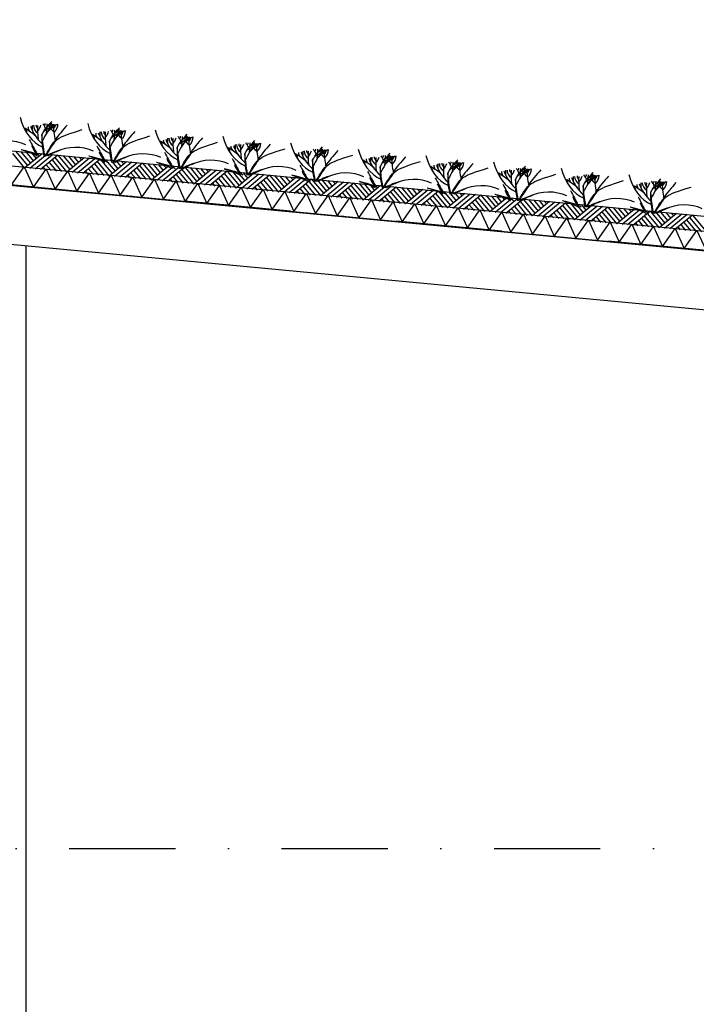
# Model space of a CAD drawing. Extents: x -19795 to 103381, y 127200 to 154480.
# Tile 20 of 76: x 13492 to 16677, y 142082 to 146719. Entities that reach past the tile are written whole.
import ezdxf

# ---------------------------------------------------------------- set-up
doc = ezdxf.new("R2010")
doc.units = 0
doc.header["$LTSCALE"] = 1000
doc.header["$MEASUREMENT"] = 0
doc.linetypes.add('DASHDOT', pattern=[1, 0.5, -0.25, 0, -0.25])
doc.layers.add('B02', color=7, linetype='CONTINUOUS')
doc.layers.add('B03', color=7, linetype='CONTINUOUS')

msp = doc.modelspace()

# ---------------------------------------------------------------- linework, layer by layer
at = {"layer": 'B02', "color": 5, "linetype": 'DASHDOT'}
for p, q in [((103381, 137447.3), (-17123, 148828)), ((-16278, 142816), (87058.3, 142816))]:
    msp.add_line(p, q, dxfattribs=at)
at = {"layer": 'B03', "color": 5, "linetype": 'Continuous'}
for p, q in [((13458.7, 146088.6), (13515.5, 146020)), ((13472.8, 146099.4), (13529.6, 146031.7)), ((13497.6, 146097), (13542.7, 146042.5)), ((13597.2, 146087.6), (13515.5, 146020)), ((13522.5, 146094.6), (13555.8, 146053.3)), ((13622.1, 146085.2), (13540.4, 146017.6)), ((13547.4, 146092.3), (13570, 146065.1)), ((13647, 146082.9), (13565.2, 146015.3)), ((13572.3, 146090), (13584.1, 146076.8)), ((13671.9, 146080.5), (13590.1, 146012.9)), ((13657.8, 146069.8), (13714.6, 146001.2)), ((13671.9, 146080.5), (13728.8, 146012.9)), ((13696.8, 146078.2), (13741.8, 146023.7)), ((13796.3, 146068.8), (13714.6, 146001.2)), ((13721.6, 146075.8), (13754.9, 146034.5)), ((13821.2, 146066.4), (13739.5, 145998.8)), ((13746.5, 146073.5), (13769.1, 146046.2)), ((13771.4, 146071.1), (13783.2, 146058)), ((13603.3, 146024.7), (13615, 146010.6)), ((13617.4, 146035.5), (13639.9, 146008.2)), ((13631.5, 146046.2), (13664.8, 146005.9)), ((13644.6, 146058), (13689.7, 146003.5)), ((13846.1, 146064.1), (13764.4, 145996.5)), ((13871, 146061.7), (13789.2, 145994.1)), ((13830.6, 146027.4), (13863.9, 145987.1)), ((13843.7, 146039.2), (13888.8, 145984.7)), ((13856.9, 146051), (13913.7, 145982.4)), ((13871, 146061.7), (13927.9, 145994.1)), ((13895.9, 146059.4), (13940.9, 146004.9)), ((13995.4, 146050), (13913.7, 145982.4)), ((13920.8, 146057), (13954, 146015.7)), ((14020.3, 146047.6), (13938.6, 145980)), ((13945.6, 146054.7), (13968.2, 146027.5)), ((14045.2, 146045.3), (13963.5, 145977.7)), ((13970.5, 146052.3), (13982.3, 146039.2)), ((14070.1, 146042.9), (13988.4, 145975.3)), ((14042.9, 146020.4), (14087.9, 145965.9)), ((14056, 146032.2), (14112.8, 145963.6)), ((14070.1, 146042.9), (14127, 145975.3)), ((14095, 146040.6), (14140, 145986.1)), ((14194.5, 146031.2), (14112.8, 145963.6)), ((14119.9, 146038.2), (14153.1, 145996.9)), ((14219.4, 146028.8), (14137.7, 145961.2)), ((14144.8, 146035.9), (14167.3, 146008.6)), ((14244.3, 146026.5), (14162.6, 145958.9)), ((14169.6, 146033.5), (14181.5, 146020.4)), ((14269.2, 146024.1), (14187.5, 145956.5)), ((14269.2, 146024.1), (14326.1, 145956.5)), ((14294.1, 146021.8), (14339.2, 145967.3)), ((14319, 146019.4), (14352.2, 145978.1)), ((13802.4, 146005.9), (13814.1, 145991.8)), ((13816.5, 146016.7), (13839, 145989.4)), ((14001.5, 145987.1), (14013.3, 145973)), ((14015.6, 145997.9), (14038.1, 145970.6)), ((14029.7, 146008.6), (14063, 145968.3)), ((14214.7, 145979), (14237.3, 145951.8)), ((14228.8, 145989.8), (14262.1, 145949.5)), ((14242, 146001.6), (14287, 145947.1)), ((14255.1, 146013.4), (14311.9, 145944.8)), ((14393.6, 146012.4), (14311.9, 145944.8)), ((14418.5, 146010), (14336.8, 145942.4)), ((14343.9, 146017.1), (14366.4, 145989.8)), ((14443.4, 146007.7), (14361.7, 145940.1)), ((14368.8, 146014.7), (14380.6, 146001.6)), ((14468.3, 146005.3), (14386.6, 145937.7)), ((14441.1, 145982.8), (14486.1, 145928.3)), ((14454.2, 145994.6), (14511, 145926)), ((14468.3, 146005.3), (14525.2, 145937.7)), ((14493.2, 146003), (14538.3, 145948.5)), ((14592.8, 145993.6), (14511, 145926)), ((14518.1, 146000.6), (14551.4, 145959.3)), ((14617.6, 145991.2), (14535.9, 145923.6)), ((14543, 145998.3), (14565.5, 145971)), ((14642.5, 145988.9), (14560.8, 145921.2)), ((14567.9, 145995.9), (14579.7, 145982.8)), ((14667.4, 145986.5), (14585.7, 145918.9)), ((14653.4, 145975.8), (14710.2, 145907.1)), ((14667.4, 145986.5), (14724.3, 145918.9)), ((14692.3, 145984.2), (14737.4, 145929.7)), ((14791.9, 145974.8), (14710.2, 145907.1)), ((14717.2, 145981.8), (14750.5, 145940.5)), ((14742.1, 145979.5), (14764.6, 145952.2)), ((14767, 145977.1), (14778.8, 145964)), ((14200.6, 145968.3), (14212.4, 145954.2)), ((14399.8, 145949.5), (14411.5, 145935.4)), ((14413.8, 145960.2), (14436.4, 145933)), ((14427.9, 145971), (14461.3, 145930.7)), ((14598.9, 145930.7), (14610.6, 145916.5)), ((14613, 145941.4), (14635.5, 145914.2)), ((14627, 145952.2), (14660.4, 145911.9)), ((14640.2, 145964), (14685.3, 145909.5)), ((14816.8, 145972.4), (14735, 145904.8)), ((14841.6, 145970.1), (14759.9, 145902.5)), ((14866.5, 145967.7), (14784.8, 145900.1)), ((14826.1, 145933.4), (14859.5, 145893)), ((14839.3, 145945.2), (14884.4, 145890.7)), ((14852.5, 145957), (14909.3, 145888.4)), ((14866.5, 145967.7), (14923.4, 145900.1)), ((14891.4, 145965.4), (14936.5, 145910.9)), ((14991, 145956), (14909.3, 145888.4)), ((14916.3, 145963), (14949.6, 145921.7)), ((15015.9, 145953.6), (14934.2, 145886)), ((14941.2, 145960.7), (14963.8, 145933.4)), ((15040.8, 145951.3), (14959, 145883.6)), ((14966.1, 145958.3), (14977.9, 145945.1)), ((15065.7, 145948.9), (14983.9, 145881.3)), ((15051.6, 145938.2), (15108.4, 145869.5)), ((15065.7, 145948.9), (15122.5, 145881.3)), ((15090.5, 145946.6), (15135.6, 145892.1)), ((15190.1, 145937.2), (15108.4, 145869.5)), ((15115.4, 145944.2), (15148.7, 145902.9)), ((15215, 145934.8), (15133.3, 145867.2)), ((15140.3, 145941.9), (15162.9, 145914.6)), ((15239.9, 145932.5), (15158.2, 145864.8)), ((15165.2, 145939.5), (15177, 145926.3)), ((15264.8, 145930.1), (15183, 145862.5)), ((15264.8, 145930.1), (15321.7, 145862.5)), ((15289.7, 145927.8), (15334.7, 145873.3)), ((14798, 145911.9), (14809.7, 145897.8)), ((14812.1, 145922.6), (14834.6, 145895.4)), ((14997.1, 145893.1), (15008.8, 145878.9)), ((15011.2, 145903.8), (15033.7, 145876.6)), ((15025.2, 145914.6), (15058.6, 145874.2)), ((15038.4, 145926.4), (15083.5, 145871.9)), ((15210.3, 145885), (15232.8, 145857.8)), ((15224.4, 145895.8), (15257.7, 145855.4)), ((15237.5, 145907.6), (15282.6, 145853.1)), ((15250.7, 145919.4), (15307.5, 145850.7)), ((15389.2, 145918.4), (15307.5, 145850.7)), ((15314.5, 145925.4), (15347.8, 145884.1)), ((15414.1, 145916), (15332.4, 145848.4)), ((15339.4, 145923), (15362, 145895.8)), ((15439, 145913.6), (15357.3, 145846)), ((15364.3, 145920.7), (15376.1, 145907.5)), ((15463.9, 145911.3), (15382.2, 145843.7)), ((15436.6, 145888.8), (15481.7, 145834.3)), ((15449.8, 145900.6), (15506.6, 145831.9)), ((15463.9, 145911.3), (15520.8, 145843.6)), ((15488.8, 145909), (15533.9, 145854.5)), ((15588.3, 145899.5), (15506.6, 145831.9)), ((15513.7, 145906.6), (15546.9, 145865.3)), ((15613.2, 145897.2), (15531.5, 145829.6)), ((15538.5, 145904.2), (15561.1, 145877)), ((15638.1, 145894.9), (15556.4, 145827.2)), ((15563.4, 145901.9), (15575.3, 145888.7)), ((15663, 145892.5), (15581.3, 145824.9)), ((15648.9, 145881.8), (15705.7, 145813.1)), ((15663, 145892.5), (15719.9, 145824.9)), ((15687.9, 145890.1), (15733, 145835.7)), ((15787.5, 145880.7), (15705.7, 145813.1)), ((15712.8, 145887.8), (15746, 145846.5)), ((15737.7, 145885.4), (15760.2, 145858.2)), ((15762.6, 145883.1), (15774.4, 145869.9)), ((15196.2, 145874.3), (15207.9, 145860.1)), ((15395.3, 145855.5), (15407.1, 145841.3)), ((15409.4, 145866.2), (15431.9, 145839)), ((15423.5, 145877), (15456.8, 145836.6)), ((15594.5, 145836.7), (15606.2, 145822.5)), ((15608.5, 145847.4), (15631.1, 145820.2)), ((15622.6, 145858.1), (15656, 145817.8)), ((15635.8, 145870), (15680.8, 145815.5)), ((15812.3, 145878.4), (15730.6, 145810.8)), ((15837.2, 145876), (15755.5, 145808.4)), ((15862.1, 145873.7), (15780.4, 145806.1)), ((15821.7, 145839.3), (15855.1, 145799)), ((15834.9, 145851.1), (15880, 145796.7)), ((15848, 145863), (15904.8, 145794.3)), ((15862.1, 145873.7), (15919, 145806)), ((15887, 145871.3), (15932.1, 145816.9)), ((15986.6, 145861.9), (15904.8, 145794.3)), ((15911.9, 145869), (15945.2, 145827.7)), ((16011.5, 145859.6), (15929.7, 145792)), ((15936.8, 145866.6), (15959.3, 145839.4)), ((16036.3, 145857.2), (15954.6, 145789.6)), ((15961.7, 145864.3), (15973.5, 145851.1)), ((16061.2, 145854.9), (15979.5, 145787.3)), ((16047.2, 145844.2), (16104, 145775.5)), ((16061.2, 145854.9), (16118.1, 145787.2)), ((16086.1, 145852.5), (16131.2, 145798)), ((16185.7, 145843.1), (16104, 145775.5)), ((16111, 145850.2), (16144.3, 145808.9)), ((16210.6, 145840.8), (16128.8, 145773.2)), ((16135.9, 145847.8), (16158.4, 145820.6)), ((16235.5, 145838.4), (16153.7, 145770.8)), ((16160.8, 145845.5), (16172.6, 145832.3)), ((16260.3, 145836.1), (16178.6, 145768.5)), ((16260.3, 145836.1), (16317.2, 145768.4)), ((16285.2, 145833.7), (16330.3, 145779.2)), ((15793.6, 145817.9), (15805.3, 145803.7)), ((15807.6, 145828.6), (15830.2, 145801.4)), ((15992.7, 145799.1), (16004.4, 145784.9)), ((16006.8, 145809.8), (16029.3, 145782.6)), ((16020.8, 145820.5), (16054.2, 145780.2)), ((16034, 145832.4), (16079.1, 145777.9)), ((16205.9, 145791), (16228.4, 145763.8)), ((16219.9, 145801.7), (16253.3, 145761.4)), ((16233.1, 145813.5), (16278.2, 145759.1)), ((16246.3, 145825.4), (16303.1, 145756.7)), ((16384.8, 145824.3), (16303.1, 145756.7)), ((16310.1, 145831.4), (16343.4, 145790.1)), ((16409.7, 145822), (16328, 145754.4)), ((16335, 145829), (16357.5, 145801.8)), ((16434.6, 145819.6), (16352.9, 145752)), ((16359.9, 145826.7), (16371.7, 145813.5)), ((16459.5, 145817.3), (16377.7, 145749.7)), ((16432.2, 145794.7), (16477.3, 145740.3)), ((16445.4, 145806.5), (16502.2, 145737.9)), ((16459.5, 145817.3), (16516.3, 145749.6)), ((16484.3, 145814.9), (16529.4, 145760.4)), ((16583.9, 145805.5), (16502.2, 145737.9)), ((16509.2, 145812.6), (16542.5, 145771.3)), ((16608.8, 145803.2), (16527.1, 145735.5)), ((16534.1, 145810.2), (16556.7, 145783)), ((16633.7, 145800.8), (16552, 145733.2)), ((16559, 145807.9), (16570.8, 145794.7)), ((16658.6, 145798.5), (16576.8, 145730.9)), ((16644.5, 145787.7), (16701.3, 145719.1)), ((16658.6, 145798.5), (16715.5, 145730.8)), ((16191.8, 145780.3), (16203.5, 145766.1)), ((16390.9, 145761.5), (16402.6, 145747.3)), ((16405, 145772.2), (16427.5, 145745)), ((16419, 145782.9), (16452.4, 145742.6)), ((16590, 145742.7), (16601.7, 145728.5)), ((16604.1, 145753.4), (16626.6, 145726.1)), ((16618.2, 145764.1), (16651.5, 145723.8)), ((16631.3, 145775.9), (16676.4, 145721.5)), ((13522.5, 137966), (13522.5, 145654.1))]:
    msp.add_line(p, q, dxfattribs=at)
at = {"layer": 'B03', "color": 7, "linetype": 'Continuous'}
msp.add_lwpolyline([(8718.9, 146548.3), (85764.1, 139271.9), (85852.5, 139262.1)], dxfattribs=at)
at = {"layer": 'B03', "color": 1, "linetype": 'Continuous'}
for points in [[(8764.1, 146473.7), (85771.7, 139200.8), (85852.5, 139191.7)], [(8755.6, 146384.1), (85762.5, 139111.2), (85852.5, 139101.2)]]:
    msp.add_lwpolyline(points, dxfattribs=at)
at = {"layer": 'B03', "color": 2, "linetype": 'Continuous'}
msp.add_lwpolyline([(41424.9, 143298.6), (41413.2, 143174.7), (41164.3, 143198.2), (41149.7, 143043.9), (8492.1, 146127.5), (8518.3, 146404.3)], close=True, dxfattribs=at)
at = {"layer": 'B03', "color": 5, "linetype": 'Continuous'}
for points in [[(13454.3, 145940.4), (13513.9, 146025.1), (13556.5, 145930.7)], [(13556.5, 145930.7), (13616, 146015.5), (13658.6, 145921.1)], [(13658.6, 145921.1), (13718.1, 146005.9), (13760.8, 145911.4)], [(13760.8, 145911.4), (13820.3, 145996.2), (13862.9, 145901.8)], [(13862.9, 145901.8), (13922.4, 145986.5), (13965, 145892.1)], [(13965, 145892.1), (14024.6, 145976.9), (14067.2, 145882.5)], [(14067.2, 145882.5), (14126.7, 145967.3), (14169.3, 145872.8)], [(14169.3, 145872.8), (14228.9, 145957.6), (14271.5, 145863.2)], [(14271.5, 145863.2), (14331, 145948), (14373.6, 145853.5)], [(14373.6, 145853.5), (14433.1, 145938.3), (14475.8, 145843.9)], [(14475.8, 145843.9), (14535.3, 145928.7), (14577.9, 145834.2)], [(14577.9, 145834.2), (14637.5, 145919), (14680.1, 145824.6)], [(14680.1, 145824.6), (14739.6, 145909.4), (14782.2, 145815)], [(14782.2, 145815), (14841.7, 145899.7), (14884.4, 145805.3)], [(14884.4, 145805.3), (14943.9, 145890.1), (14986.5, 145795.7)], [(14986.5, 145795.7), (15046, 145880.4), (15088.6, 145786)], [(15088.6, 145786), (15148.2, 145870.8), (15190.8, 145776.4)], [(15190.8, 145776.4), (15250.3, 145861.1), (15292.9, 145766.7)], [(15292.9, 145766.7), (15352.5, 145851.5), (15395.1, 145757.1)], [(15395.1, 145757.1), (15454.6, 145841.9), (15497.2, 145747.4)], [(15497.2, 145747.4), (15556.8, 145832.2), (15599.4, 145737.8)], [(15599.4, 145737.8), (15658.9, 145822.5), (15701.5, 145728.1)], [(15701.5, 145728.1), (15761, 145812.9), (15803.7, 145718.5)], [(15803.7, 145718.5), (15863.2, 145803.3), (15905.8, 145708.8)], [(15905.8, 145708.8), (15965.3, 145793.6), (16008, 145699.2)], [(16008, 145699.2), (16067.5, 145784), (16110.1, 145689.5)], [(16110.1, 145689.5), (16169.6, 145774.3), (16212.2, 145679.9)], [(16212.2, 145679.9), (16271.8, 145764.7), (16314.4, 145670.2)], [(16314.4, 145670.2), (16373.9, 145755), (16416.5, 145660.6)], [(16416.5, 145660.6), (16476.1, 145745.4), (16518.7, 145651)], [(16518.7, 145651), (16578.2, 145735.7), (16620.8, 145641.3)], [(16620.8, 145641.3), (16680.3, 145726.1), (16723, 145631.7)]]:
    msp.add_lwpolyline(points, dxfattribs=at)
for centre, major_axis, ratio, start_param, end_param in [((13650.6, 146330.1), (0, 221.9), 0.744818, 1.89324, 2.833024), ((13175.7, 145959.4), (506.6, 0), 0.660641, 0.68343, 0.834515), ((13597.5, 146212.5), (66.2, 0), 0.660641, 3.115421, 3.534564), ((13884.6, 146266.7), (349.9, 0), 0.660641, 3.359516, 3.751905), ((24483.3, 146177.7), (10932.7, 0), 0.660641, 3.135652, 3.138449), ((13639.4, 146220.5), (82.2, 0), 0.660641, 3.127227, 3.861374), ((13612.7, 146222.8), (43.9, 0), 0.660641, 3.11489, 3.740647), ((14448, 146202), (871.9, 0), 0.660641, 3.10941, 3.218759), ((13457.6, 146237.9), (136.6, 0), 0.660641, 5.766599, 6.106268), ((14343.7, 145993.7), (780.2, 0), 0.660641, 2.672959, 2.83724), ((13508.8, 146193.4), (106.3, 0), 0.660641, 0.168666, 0.523639), ((13580.7, 146228.9), (32.1, 0), 0.660641, 5.702662, 6.319964), ((14409, 145671), (1125.8, 0), 0.660641, 2.302834, 2.361653), ((12691.3, 146233.3), (930.5, 0), 0.660641, 6.203932, 6.276051), ((13494.8, 146300.3), (182, 0), 0.660641, 5.494245, 5.671447), ((13806.4, 146121.3), (209.9, 0), 0.660641, 2.289302, 2.622785), ((13757.5, 146243.8), (133, 0), 0.660641, 3.3755, 3.801171), ((13666.2, 146223.4), (27.8, 0), 0.660641, 3.052601, 4.146823), ((14282.8, 146217.6), (631.5, 0), 0.660641, 3.120153, 3.307181), ((13565, 146226.5), (107, 0), 0.660641, 5.689062, 6.294216), ((13618, 146225.2), (43.8, 0), 0.660641, 5.674398, 6.301457), ((15323.9, 145599.3), (1864.2, 0), 0.660641, 2.611038, 2.678375), ((13969, 146300), (0, 221.9), 0.744818, 1.89324, 2.833024), ((13501, 146189.5), (25, 0), 0.660641, 6.250795, 7.087454), ((13494.1, 145929.4), (506.6, 0), 0.660641, 0.68343, 0.834515), ((13819.4, 146159.5), (25, 0), 0.660641, 6.250795, 7.087454), ((13916, 146182.4), (66.2, 0), 0.660641, 3.115421, 3.534564), ((14203, 146236.6), (349.9, 0), 0.660641, 3.359516, 3.751905), ((24801.7, 146147.6), (10932.7, 0), 0.660641, 3.135652, 3.138449), ((13957.8, 146190.5), (82.2, 0), 0.660641, 3.127227, 3.861374), ((13931.1, 146192.8), (43.9, 0), 0.660641, 3.11489, 3.740647), ((14766.4, 146171.9), (871.9, 0), 0.660641, 3.10941, 3.218759), ((13776, 146207.8), (136.6, 0), 0.660641, 5.766599, 6.106268), ((14662.1, 145963.6), (780.2, 0), 0.660641, 2.672959, 2.83724), ((13827.2, 146163.4), (106.3, 0), 0.660641, 0.168666, 0.523639), ((13899.1, 146198.9), (32.1, 0), 0.660641, 5.702662, 6.319964), ((14727.4, 145640.9), (1125.8, 0), 0.660641, 2.302834, 2.361653), ((13009.7, 146203.2), (930.5, 0), 0.660641, 6.203932, 6.276051), ((13813.2, 146270.2), (182, 0), 0.660641, 5.494245, 5.671447), ((14124.8, 146091.2), (209.9, 0), 0.660641, 2.289302, 2.622785), ((14076, 146213.8), (133, 0), 0.660641, 3.3755, 3.801171), ((13984.6, 146193.3), (27.8, 0), 0.660641, 3.052601, 4.146823), ((14601.2, 146187.5), (631.5, 0), 0.660641, 3.120153, 3.307181), ((13883.5, 146196.4), (107, 0), 0.660641, 5.689062, 6.294216), ((13936.4, 146195.1), (43.8, 0), 0.660641, 5.674398, 6.301457), ((15642.3, 145569.2), (1864.2, 0), 0.660641, 2.611038, 2.678375), ((14287.4, 146269.9), (0, 221.9), 0.744818, 1.89324, 2.833024), ((25120.2, 146117.5), (10932.7, 0), 0.660641, 3.135652, 3.138449), ((14276.2, 146160.4), (82.2, 0), 0.660641, 3.127227, 3.861374), ((14249.5, 146162.7), (43.9, 0), 0.660641, 3.11489, 3.740647), ((15084.9, 146141.8), (871.9, 0), 0.660641, 3.10941, 3.218759), ((14094.4, 146177.7), (136.6, 0), 0.660641, 5.766599, 6.106268), ((14980.5, 145933.6), (780.2, 0), 0.660641, 2.672959, 2.83724), ((14145.6, 146133.3), (106.3, 0), 0.660641, 0.168666, 0.523639), ((14217.5, 146168.8), (32.1, 0), 0.660641, 5.702662, 6.319964), ((15045.8, 145610.8), (1125.8, 0), 0.660641, 2.302834, 2.361653), ((13328.1, 146173.2), (930.5, 0), 0.660641, 6.203932, 6.276051), ((14131.6, 146240.1), (182, 0), 0.660641, 5.494245, 5.671447), ((14443.2, 146061.2), (209.9, 0), 0.660641, 2.289302, 2.622785), ((14394.4, 146183.7), (133, 0), 0.660641, 3.3755, 3.801171), ((14303, 146163.2), (27.8, 0), 0.660641, 3.052601, 4.146823), ((14919.6, 146157.4), (631.5, 0), 0.660641, 3.120153, 3.307181), ((14201.9, 146166.3), (107, 0), 0.660641, 5.689062, 6.294216), ((14254.8, 146165), (43.8, 0), 0.660641, 5.674398, 6.301457), ((15960.7, 145539.1), (1864.2, 0), 0.660641, 2.611038, 2.678375), ((14605.8, 146239.8), (0, 221.9), 0.744818, 1.89324, 2.833024), ((13436.7, 146051.6), (144.6, 0), 0.660641, 0.95331, 2.235111), ((22565.6, 148241.1), (9564.7, 0), 0.660641, 3.478125, 3.489628), ((13770, 146161.4), (228.6, 0), 0.660641, 3.374473, 3.651764), ((13755.1, 146021.5), (144.6, 0), 0.660641, 0.95331, 2.235111), ((22884, 148211.1), (9564.7, 0), 0.660641, 3.478125, 3.489628), ((13812.5, 145899.3), (506.6, 0), 0.660641, 0.68343, 0.834515), ((14137.8, 146129.4), (25, 0), 0.660641, 6.250795, 7.087454), ((14234.4, 146152.3), (66.2, 0), 0.660641, 3.115421, 3.534564), ((14521.4, 146206.5), (349.9, 0), 0.660641, 3.359516, 3.751905), ((14130.9, 145869.2), (506.6, 0), 0.660641, 0.68343, 0.834515), ((14552.8, 146122.2), (66.2, 0), 0.660641, 3.115421, 3.534564), ((14839.9, 146176.4), (349.9, 0), 0.660641, 3.359516, 3.751905), ((25438.6, 146087.4), (10932.7, 0), 0.660641, 3.135652, 3.138449), ((14594.7, 146130.3), (82.2, 0), 0.660641, 3.127227, 3.861374), ((14567.9, 146132.6), (43.9, 0), 0.660641, 3.11489, 3.740647), ((15403.3, 146111.7), (871.9, 0), 0.660641, 3.10941, 3.218759), ((14412.8, 146147.7), (136.6, 0), 0.660641, 5.766599, 6.106268), ((15298.9, 145903.5), (780.2, 0), 0.660641, 2.672959, 2.83724), ((14464.1, 146103.2), (106.3, 0), 0.660641, 0.168666, 0.523639), ((14535.9, 146138.7), (32.1, 0), 0.660641, 5.702662, 6.319964), ((15364.3, 145580.8), (1125.8, 0), 0.660641, 2.302834, 2.361653), ((13646.5, 146143.1), (930.5, 0), 0.660641, 6.203932, 6.276051), ((14450, 146210), (182, 0), 0.660641, 5.494245, 5.671447), ((14761.6, 146031.1), (209.9, 0), 0.660641, 2.289302, 2.622785), ((14712.8, 146153.6), (133, 0), 0.660641, 3.3755, 3.801171), ((14621.4, 146133.1), (27.8, 0), 0.660641, 3.052601, 4.146823), ((15238, 146127.3), (631.5, 0), 0.660641, 3.120153, 3.307181), ((14520.3, 146136.2), (107, 0), 0.660641, 5.689062, 6.294216), ((14573.2, 146134.9), (43.8, 0), 0.660641, 5.674398, 6.301457), ((16279.1, 145509), (1864.2, 0), 0.660641, 2.611038, 2.678375), ((14924.2, 146209.7), (0, 221.9), 0.744818, 1.89324, 2.833024), ((13763, 145975.3), (210.8, 0), 0.660641, 1.96762, 2.325094), ((13753.7, 145991.7), (181.9, 0), 0.660641, 2.065597, 2.35593), ((14088.4, 146131.3), (228.6, 0), 0.660641, 3.374473, 3.651764), ((14081.4, 145945.2), (210.8, 0), 0.660641, 1.96762, 2.325094), ((14072.1, 145961.7), (181.9, 0), 0.660641, 2.065597, 2.35593), ((14073.6, 145991.4), (144.6, 0), 0.660641, 0.95331, 2.235111), ((23202.4, 148181), (9564.7, 0), 0.660641, 3.478125, 3.489628), ((14406.8, 146101.2), (228.6, 0), 0.660641, 3.374473, 3.651764), ((14456.2, 146099.3), (25, 0), 0.660641, 6.250795, 7.087454), ((14449.3, 145839.1), (506.6, 0), 0.660641, 0.68343, 0.834515), ((14774.6, 146069.2), (25, 0), 0.660641, 6.250795, 7.087454), ((14871.2, 146092.2), (66.2, 0), 0.660641, 3.115421, 3.534564), ((15158.3, 146146.4), (349.9, 0), 0.660641, 3.359516, 3.751905), ((25757, 146057.3), (10932.7, 0), 0.660641, 3.135652, 3.138449), ((14913.1, 146100.2), (82.2, 0), 0.660641, 3.127227, 3.861374), ((14886.3, 146102.5), (43.9, 0), 0.660641, 3.11489, 3.740647), ((15721.7, 146081.6), (871.9, 0), 0.660641, 3.10941, 3.218759), ((14731.2, 146117.6), (136.6, 0), 0.660641, 5.766599, 6.106268), ((15617.3, 145873.4), (780.2, 0), 0.660641, 2.672959, 2.83724), ((14782.5, 146073.1), (106.3, 0), 0.660641, 0.168666, 0.523639), ((14854.3, 146108.6), (32.1, 0), 0.660641, 5.702662, 6.319964), ((15682.7, 145550.7), (1125.8, 0), 0.660641, 2.302834, 2.361653), ((13964.9, 146113), (930.5, 0), 0.660641, 6.203932, 6.276051), ((14768.4, 146179.9), (182, 0), 0.660641, 5.494245, 5.671447), ((15080, 146001), (209.9, 0), 0.660641, 2.289302, 2.622785), ((15031.2, 146123.5), (133, 0), 0.660641, 3.3755, 3.801171), ((14939.8, 146103), (27.8, 0), 0.660641, 3.052601, 4.146823), ((15556.5, 146097.3), (631.5, 0), 0.660641, 3.120153, 3.307181), ((14838.7, 146106.2), (107, 0), 0.660641, 5.689062, 6.294216), ((14891.6, 146104.9), (43.8, 0), 0.660641, 5.674398, 6.301457), ((16597.5, 145479), (1864.2, 0), 0.660641, 2.611038, 2.678375), ((15242.6, 146179.7), (0, 221.9), 0.744818, 1.89324, 2.833024), ((15476.7, 146116.3), (349.9, 0), 0.660641, 3.359516, 3.751905), ((26075.4, 146027.3), (10932.7, 0), 0.660641, 3.135652, 3.138449), ((15231.5, 146070.1), (82.2, 0), 0.660641, 3.127227, 3.861374), ((15204.8, 146072.4), (43.9, 0), 0.660641, 3.11489, 3.740647), ((16040.1, 146051.6), (871.9, 0), 0.660641, 3.10941, 3.218759), ((15049.6, 146087.5), (136.6, 0), 0.660641, 5.766599, 6.106268), ((15935.7, 145843.3), (780.2, 0), 0.660641, 2.672959, 2.83724), ((15100.9, 146043), (106.3, 0), 0.660641, 0.168666, 0.523639), ((15172.7, 146078.5), (32.1, 0), 0.660641, 5.702662, 6.319964), ((16001.1, 145520.6), (1125.8, 0), 0.660641, 2.302834, 2.361653), ((14283.3, 146082.9), (930.5, 0), 0.660641, 6.203932, 6.276051), ((15086.8, 146149.9), (182, 0), 0.660641, 5.494245, 5.671447), ((15398.4, 145970.9), (209.9, 0), 0.660641, 2.289302, 2.622785), ((15349.6, 146093.4), (133, 0), 0.660641, 3.3755, 3.801171), ((15258.2, 146073), (27.8, 0), 0.660641, 3.052601, 4.146823), ((15874.9, 146067.2), (631.5, 0), 0.660641, 3.120153, 3.307181), ((15157.1, 146076.1), (107, 0), 0.660641, 5.689062, 6.294216), ((15210, 146074.8), (43.8, 0), 0.660641, 5.674398, 6.301457), ((16915.9, 145448.9), (1864.2, 0), 0.660641, 2.611038, 2.678375), ((15561, 146149.6), (0, 221.9), 0.744818, 1.89324, 2.833024), ((14399.8, 145915.1), (210.8, 0), 0.660641, 1.96762, 2.325094), ((14390.5, 145931.6), (181.9, 0), 0.660641, 2.065597, 2.35593), ((14392, 145961.4), (144.6, 0), 0.660641, 0.95331, 2.235111), ((23520.8, 148150.9), (9564.7, 0), 0.660641, 3.478125, 3.489628), ((14725.2, 146071.2), (228.6, 0), 0.660641, 3.374473, 3.651764), ((14710.4, 145931.3), (144.6, 0), 0.660641, 0.95331, 2.235111), ((23839.2, 148120.8), (9564.7, 0), 0.660641, 3.478125, 3.489628), ((14767.7, 145809), (506.6, 0), 0.660641, 0.68343, 0.834515), ((15093, 146039.1), (25, 0), 0.660641, 6.250795, 7.087454), ((15189.6, 146062.1), (66.2, 0), 0.660641, 3.115421, 3.534564), ((15086.1, 145779), (506.6, 0), 0.660641, 0.68343, 0.834515), ((15411.4, 146009.1), (25, 0), 0.660641, 6.250795, 7.087454), ((15508, 146032), (66.2, 0), 0.660641, 3.115421, 3.534564), ((15795.1, 146086.2), (349.9, 0), 0.660641, 3.359516, 3.751905), ((26393.8, 145997.2), (10932.7, 0), 0.660641, 3.135652, 3.138449), ((15549.9, 146040.1), (82.2, 0), 0.660641, 3.127227, 3.861374), ((15523.2, 146042.4), (43.9, 0), 0.660641, 3.11489, 3.740647), ((16358.5, 146021.5), (871.9, 0), 0.660641, 3.10941, 3.218759), ((15368, 146057.4), (136.6, 0), 0.660641, 5.766599, 6.106268), ((16254.1, 145813.2), (780.2, 0), 0.660641, 2.672959, 2.83724), ((15419.3, 146013), (106.3, 0), 0.660641, 0.168666, 0.523639), ((15491.1, 146048.5), (32.1, 0), 0.660641, 5.702662, 6.319964), ((16319.5, 145490.5), (1125.8, 0), 0.660641, 2.302834, 2.361653), ((14601.7, 146052.8), (930.5, 0), 0.660641, 6.203932, 6.276051), ((15405.2, 146119.8), (182, 0), 0.660641, 5.494245, 5.671447), ((15716.8, 145940.8), (209.9, 0), 0.660641, 2.289302, 2.622785), ((15668, 146063.4), (133, 0), 0.660641, 3.3755, 3.801171), ((15576.6, 146042.9), (27.8, 0), 0.660641, 3.052601, 4.146823), ((16193.3, 146037.1), (631.5, 0), 0.660641, 3.120153, 3.307181), ((15475.5, 146046), (107, 0), 0.660641, 5.689062, 6.294216), ((15528.4, 146044.7), (43.8, 0), 0.660641, 5.674398, 6.301457), ((17234.3, 145418.8), (1864.2, 0), 0.660641, 2.611038, 2.678375), ((15879.4, 146119.5), (0, 221.9), 0.744818, 1.89324, 2.833024), ((15809.5, 146018.4), (32.1, 0), 0.660641, 5.702662, 6.319964), ((15723.6, 146089.7), (182, 0), 0.660641, 5.494245, 5.671447), ((14718.2, 145885), (210.8, 0), 0.660641, 1.96762, 2.325094), ((14708.9, 145901.5), (181.9, 0), 0.660641, 2.065597, 2.35593), ((15043.6, 146041.1), (228.6, 0), 0.660641, 3.374473, 3.651764), ((15036.6, 145854.9), (210.8, 0), 0.660641, 1.96762, 2.325094), ((15027.3, 145871.4), (181.9, 0), 0.660641, 2.065597, 2.35593), ((15028.8, 145901.2), (144.6, 0), 0.660641, 0.95331, 2.235111), ((24157.6, 148090.7), (9564.7, 0), 0.660641, 3.478125, 3.489628), ((15362, 146011), (228.6, 0), 0.660641, 3.374473, 3.651764), ((15347.2, 145871.1), (144.6, 0), 0.660641, 0.95331, 2.235111), ((24476.1, 148060.7), (9564.7, 0), 0.660641, 3.478125, 3.489628), ((15404.5, 145748.9), (506.6, 0), 0.660641, 0.68343, 0.834515), ((15729.8, 145979), (25, 0), 0.660641, 6.250795, 7.087454), ((15826.4, 146001.9), (66.2, 0), 0.660641, 3.115421, 3.534564), ((16113.5, 146056.1), (349.9, 0), 0.660641, 3.359516, 3.751905), ((26712.2, 145967.1), (10932.7, 0), 0.660641, 3.135652, 3.138449), ((15868.3, 146010), (82.2, 0), 0.660641, 3.127227, 3.861374), ((15841.6, 146012.3), (43.9, 0), 0.660641, 3.11489, 3.740647), ((16676.9, 145991.4), (871.9, 0), 0.660641, 3.10941, 3.218759), ((15686.5, 146027.3), (136.6, 0), 0.660641, 5.766599, 6.106268), ((16572.5, 145783.2), (780.2, 0), 0.660641, 2.672959, 2.83724), ((15737.7, 145982.9), (106.3, 0), 0.660641, 0.168666, 0.523639), ((16637.9, 145460.4), (1125.8, 0), 0.660641, 2.302834, 2.361653), ((14920.2, 146022.8), (930.5, 0), 0.660641, 6.203932, 6.276051), ((16035.3, 145910.8), (209.9, 0), 0.660641, 2.289302, 2.622785), ((15986.4, 146033.3), (133, 0), 0.660641, 3.3755, 3.801171), ((15895.1, 146012.8), (27.8, 0), 0.660641, 3.052601, 4.146823), ((16511.7, 146007), (631.5, 0), 0.660641, 3.120153, 3.307181), ((15793.9, 146015.9), (107, 0), 0.660641, 5.689062, 6.294216), ((15846.9, 146014.6), (43.8, 0), 0.660641, 5.674398, 6.301457), ((17552.7, 145388.7), (1864.2, 0), 0.660641, 2.611038, 2.678375), ((16197.9, 146089.4), (0, 221.9), 0.744818, 1.89324, 2.833024), ((16144.8, 145971.8), (66.2, 0), 0.660641, 3.115421, 3.534564), ((16431.9, 146026), (349.9, 0), 0.660641, 3.359516, 3.751905), ((27030.6, 145937), (10932.7, 0), 0.660641, 3.135652, 3.138449), ((16186.7, 145979.9), (82.2, 0), 0.660641, 3.127227, 3.861374), ((16160, 145982.2), (43.9, 0), 0.660641, 3.11489, 3.740647), ((16995.3, 145961.3), (871.9, 0), 0.660641, 3.10941, 3.218759), ((16004.9, 145997.3), (136.6, 0), 0.660641, 5.766599, 6.106268), ((16890.9, 145753.1), (780.2, 0), 0.660641, 2.672959, 2.83724), ((16056.1, 145952.8), (106.3, 0), 0.660641, 0.168666, 0.523639), ((16128, 145988.3), (32.1, 0), 0.660641, 5.702662, 6.319964), ((16956.3, 145430.4), (1125.8, 0), 0.660641, 2.302834, 2.361653), ((15238.6, 145992.7), (930.5, 0), 0.660641, 6.203932, 6.276051), ((16042, 146059.6), (182, 0), 0.660641, 5.494245, 5.671447), ((16353.7, 145880.7), (209.9, 0), 0.660641, 2.289302, 2.622785), ((16304.8, 146003.2), (133, 0), 0.660641, 3.3755, 3.801171), ((16213.5, 145982.7), (27.8, 0), 0.660641, 3.052601, 4.146823), ((16830.1, 145976.9), (631.5, 0), 0.660641, 3.120153, 3.307181), ((16112.3, 145985.8), (107, 0), 0.660641, 5.689062, 6.294216), ((16165.3, 145984.5), (43.8, 0), 0.660641, 5.674398, 6.301457), ((17871.1, 145358.6), (1864.2, 0), 0.660641, 2.611038, 2.678375), ((16516.3, 146059.3), (0, 221.9), 0.744818, 1.89324, 2.833024), ((15355.1, 145824.9), (210.8, 0), 0.660641, 1.96762, 2.325094), ((15345.7, 145841.3), (181.9, 0), 0.660641, 2.065597, 2.35593), ((15680.5, 145980.9), (228.6, 0), 0.660641, 3.374473, 3.651764), ((15665.6, 145841), (144.6, 0), 0.660641, 0.95331, 2.235111), ((24794.5, 148030.6), (9564.7, 0), 0.660641, 3.478125, 3.489628), ((15722.9, 145718.8), (506.6, 0), 0.660641, 0.68343, 0.834515), ((16048.2, 145948.9), (25, 0), 0.660641, 6.250795, 7.087454), ((16041.4, 145688.7), (506.6, 0), 0.660641, 0.68343, 0.834515), ((16366.7, 145918.8), (25, 0), 0.660641, 6.250795, 7.087454), ((16463.2, 145941.8), (66.2, 0), 0.660641, 3.115421, 3.534564), ((16750.3, 145996), (349.9, 0), 0.660641, 3.359516, 3.751905), ((27349, 145906.9), (10932.7, 0), 0.660641, 3.135652, 3.138449), ((16505.1, 145949.8), (82.2, 0), 0.660641, 3.127227, 3.861374), ((16478.4, 145952.1), (43.9, 0), 0.660641, 3.11489, 3.740647), ((17313.7, 145931.2), (871.9, 0), 0.660641, 3.10941, 3.218759), ((16323.3, 145967.2), (136.6, 0), 0.660641, 5.766599, 6.106268), ((17209.4, 145723), (780.2, 0), 0.660641, 2.672959, 2.83724), ((16374.5, 145922.7), (106.3, 0), 0.660641, 0.168666, 0.523639), ((16446.4, 145958.2), (32.1, 0), 0.660641, 5.702662, 6.319964), ((17274.7, 145400.3), (1125.8, 0), 0.660641, 2.302834, 2.361653), ((15557, 145962.6), (930.5, 0), 0.660641, 6.203932, 6.276051), ((16360.4, 146029.5), (182, 0), 0.660641, 5.494245, 5.671447), ((16672.1, 145850.6), (209.9, 0), 0.660641, 2.289302, 2.622785), ((16623.2, 145973.1), (133, 0), 0.660641, 3.3755, 3.801171), ((16531.9, 145952.6), (27.8, 0), 0.660641, 3.052601, 4.146823), ((17148.5, 145946.9), (631.5, 0), 0.660641, 3.120153, 3.307181), ((16430.7, 145955.8), (107, 0), 0.660641, 5.689062, 6.294216), ((16483.7, 145954.5), (43.8, 0), 0.660641, 5.674398, 6.301457), ((18189.5, 145328.6), (1864.2, 0), 0.660641, 2.611038, 2.678375), ((15673.5, 145794.8), (210.8, 0), 0.660641, 1.96762, 2.325094), ((15664.2, 145811.3), (181.9, 0), 0.660641, 2.065597, 2.35593), ((15998.9, 145950.8), (228.6, 0), 0.660641, 3.374473, 3.651764), ((15991.9, 145764.7), (210.8, 0), 0.660641, 1.96762, 2.325094), ((15982.6, 145781.2), (181.9, 0), 0.660641, 2.065597, 2.35593), ((15984, 145811), (144.6, 0), 0.660641, 0.95331, 2.235111), ((25112.9, 148000.5), (9564.7, 0), 0.660641, 3.478125, 3.489628), ((16317.3, 145920.8), (228.6, 0), 0.660641, 3.374473, 3.651764), ((16302.4, 145780.9), (144.6, 0), 0.660641, 0.95331, 2.235111), ((25431.3, 147970.4), (9564.7, 0), 0.660641, 3.478125, 3.489628), ((16310.3, 145734.6), (210.8, 0), 0.660641, 1.96762, 2.325094), ((16301, 145751.1), (181.9, 0), 0.660641, 2.065597, 2.35593), ((16635.7, 145890.7), (228.6, 0), 0.660641, 3.374473, 3.651764), ((16620.8, 145750.8), (144.6, 0), 0.660641, 0.95331, 2.235111), ((16628.7, 145704.5), (210.8, 0), 0.660641, 1.96762, 2.325094), ((16619.4, 145721), (181.9, 0), 0.660641, 2.065597, 2.35593)]:
    msp.add_ellipse(centre, major_axis=major_axis, ratio=ratio, start_param=start_param, end_param=end_param, dxfattribs=at)
for points in [[(13596.9, 146176.9), (13615.2, 146208.7), (13615.2, 146208.7), (13643.8, 146239.7)], [(13915.3, 146146.9), (13933.6, 146178.7), (13933.6, 146178.7), (13962.2, 146209.7)], [(13610.4, 146077.5), (13601.8, 146131.9), (13601.8, 146131.9), (13596.9, 146176.9)], [(13607.4, 146076.7), (13597.9, 146128.8), (13597.9, 146129.5), (13598.2, 146178.5)], [(13613, 146078.2), (13660, 146161.2), (13660, 146161.2), (13786.7, 146201.3)], [(13931.4, 146048.1), (13978.4, 146131.2), (13978.4, 146131.2), (14105.1, 146171.2)], [(14233.8, 146116.8), (14252, 146148.6), (14252, 146148.6), (14280.6, 146179.6)], [(13613.4, 146076.7), (13661.2, 146147.3), (13661.3, 146147.4), (13663.8, 146150.4)], [(13928.8, 146047.4), (13920.2, 146101.8), (13920.2, 146101.8), (13915.3, 146146.9)], [(13925.8, 146046.7), (13916.3, 146098.7), (13916.3, 146099.4), (13916.6, 146148.4)], [(13931.8, 146046.7), (13979.6, 146117.2), (13979.7, 146117.3), (13982.2, 146120.3)], [(14247.2, 146017.3), (14238.6, 146071.7), (14238.6, 146071.7), (14233.8, 146116.8)], [(14244.2, 146016.6), (14234.7, 146068.6), (14234.7, 146069.3), (14235, 146118.3)], [(14249.8, 146018.1), (14296.8, 146101.1), (14296.8, 146101.1), (14423.5, 146141.2)], [(14552.2, 146086.7), (14570.4, 146118.5), (14570.4, 146118.5), (14599, 146149.5)], [(14870.6, 146056.6), (14888.9, 146088.4), (14888.9, 146088.4), (14917.4, 146119.4)], [(13587.4, 146076.7), (13570.3, 146088.4), (13558.9, 146091.3), (13499.7, 146106.5)], [(13574.3, 146076.7), (13558.7, 146086.7), (13546.9, 146090.6), (13501, 146105.7)], [(13905.8, 146046.7), (13888.8, 146058.3), (13877.3, 146061.2), (13818.1, 146076.4)], [(13892.7, 146046.7), (13877.1, 146056.6), (13865.3, 146060.5), (13819.4, 146075.6)], [(14250.2, 146016.6), (14298, 146087.1), (14298.1, 146087.2), (14300.6, 146090.2)], [(14565.6, 145987.2), (14557, 146041.6), (14557, 146041.6), (14552.2, 146086.7)], [(14562.6, 145986.5), (14553.1, 146038.5), (14553.1, 146039.3), (14553.5, 146088.2)], [(14568.2, 145988), (14615.2, 146071), (14615.2, 146071), (14741.9, 146111.1)], [(14886.6, 145957.9), (14933.6, 146040.9), (14933.6, 146040.9), (15060.3, 146081)], [(15189, 146026.5), (15207.3, 146058.3), (15207.3, 146058.3), (15235.9, 146089.3)], [(14224.2, 146016.6), (14207.2, 146028.2), (14195.7, 146031.1), (14136.5, 146046.3)], [(14211.1, 146016.6), (14195.5, 146026.5), (14183.7, 146030.4), (14137.8, 146045.5)], [(14568.6, 145986.5), (14616.4, 146057), (14616.5, 146057.2), (14619, 146060.1)], [(14884.1, 145957.1), (14875.4, 146011.5), (14875.4, 146011.5), (14870.6, 146056.6)], [(14881, 145956.4), (14871.5, 146008.5), (14871.5, 146009.2), (14871.9, 146058.2)], [(14887, 145956.4), (14934.8, 146026.9), (14935, 146027.1), (14937.4, 146030)], [(15202.5, 145927), (15193.8, 145981.5), (15193.8, 145981.5), (15189, 146026.5)], [(15199.4, 145926.3), (15189.9, 145978.4), (15189.9, 145979.1), (15190.3, 146028.1)], [(15205, 145927.8), (15252.1, 146010.8), (15252.1, 146010.8), (15378.8, 146050.9)], [(15507.4, 145996.5), (15525.7, 146028.3), (15525.7, 146028.3), (15554.3, 146059.3)], [(15523.5, 145897.7), (15570.5, 145980.8), (15570.5, 145980.8), (15697.2, 146020.8)], [(15825.8, 145966.4), (15844.1, 145998.2), (15844.1, 145998.2), (15872.7, 146029.2)], [(14542.6, 145986.5), (14525.6, 145998.1), (14514.1, 146001), (14454.9, 146016.2)], [(14529.6, 145986.5), (14513.9, 145996.4), (14502.1, 146000.3), (14456.2, 146015.5)], [(14861, 145956.4), (14844, 145968), (14832.5, 145971), (14773.3, 145986.2)], [(14848, 145956.4), (14832.3, 145966.4), (14820.5, 145970.2), (14774.6, 145985.4)], [(15205.4, 145926.3), (15253.2, 145996.9), (15253.4, 145997), (15255.9, 146000)], [(15520.9, 145897), (15512.2, 145951.4), (15512.2, 145951.4), (15507.4, 145996.5)], [(15517.9, 145896.3), (15508.3, 145948.3), (15508.4, 145949), (15508.7, 145998)], [(15841.9, 145867.7), (15888.9, 145950.7), (15888.9, 145950.7), (16015.6, 145990.8)], [(16144.2, 145936.3), (16162.5, 145968.1), (16162.5, 145968.1), (16191.1, 145999.1)], [(15179.4, 145926.3), (15162.4, 145938), (15150.9, 145940.9), (15091.8, 145956.1)], [(15166.4, 145926.3), (15150.7, 145936.3), (15138.9, 145940.2), (15093, 145955.3)], [(15523.8, 145896.3), (15571.7, 145966.8), (15571.8, 145966.9), (15574.3, 145969.9)], [(15839.3, 145866.9), (15830.6, 145921.3), (15830.6, 145921.3), (15825.8, 145966.4)], [(15836.3, 145866.2), (15826.8, 145918.2), (15826.8, 145918.9), (15827.1, 145967.9)], [(15842.2, 145866.2), (15890.1, 145936.7), (15890.2, 145936.8), (15892.7, 145939.8)], [(16157.7, 145836.8), (16149, 145891.2), (16149, 145891.2), (16144.2, 145936.3)], [(16154.7, 145836.1), (16145.2, 145888.1), (16145.2, 145888.9), (16145.5, 145937.8)], [(16160.3, 145837.6), (16207.3, 145920.6), (16207.3, 145920.6), (16334, 145960.7)], [(16462.6, 145906.2), (16480.9, 145938), (16480.9, 145938), (16509.5, 145969)], [(16478.7, 145807.5), (16525.7, 145890.5), (16525.7, 145890.5), (16652.4, 145930.6)], [(15497.8, 145896.3), (15480.8, 145907.9), (15469.4, 145910.8), (15410.2, 145926)], [(15484.8, 145896.3), (15469.1, 145906.2), (15457.3, 145910.1), (15411.5, 145925.2)], [(15816.2, 145866.2), (15799.2, 145877.8), (15787.8, 145880.7), (15728.6, 145895.9)], [(15803.2, 145866.2), (15787.5, 145876.1), (15775.7, 145880), (15729.9, 145895.1)], [(16160.6, 145836.1), (16208.5, 145906.6), (16208.6, 145906.8), (16211.1, 145909.7)], [(16476.1, 145806.7), (16467.5, 145861.1), (16467.5, 145861.1), (16462.6, 145906.2)], [(16473.1, 145806), (16463.6, 145858), (16463.6, 145858.8), (16463.9, 145907.8)], [(16134.6, 145836.1), (16117.6, 145847.7), (16106.2, 145850.6), (16047, 145865.8)], [(16121.6, 145836.1), (16106, 145846), (16094.1, 145849.9), (16048.3, 145865.1)], [(16453.1, 145806), (16436, 145817.6), (16424.6, 145820.6), (16365.4, 145835.8)], [(16440, 145806), (16424.4, 145816), (16412.6, 145819.9), (16366.7, 145835)], [(16479, 145806), (16526.9, 145876.5), (16527, 145876.7), (16529.5, 145879.6)]]:
    msp.add_open_spline(points, degree=3, dxfattribs=at)

doc.saveas('drawing.dxf')
